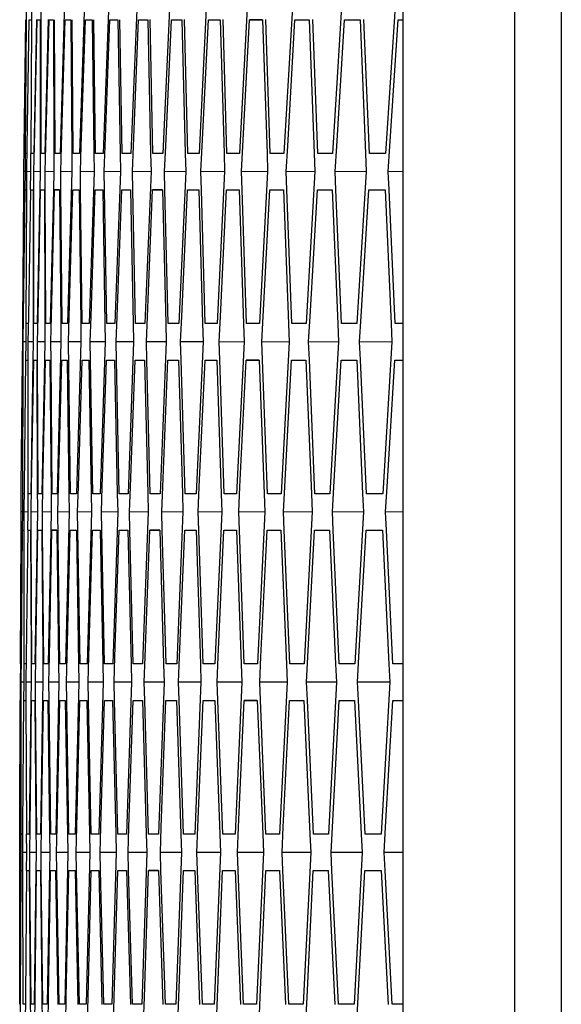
# Model space of a CAD drawing. Header units: millimetres. Extents: x 0 to 420, y 0 to 297.
# Tile 81 of 150: x 186.48 to 188.26, y 211.41 to 214.65. Entities that reach past the tile are written whole.
import ezdxf

# ---------------------------------------------------------------- set-up
doc = ezdxf.new("R2010")
doc.units = ezdxf.units.MM
doc.header["$LTSCALE"] = 23.1
doc.layers.get('0').update_dxf_attribs({"linetype": 'CONTINUOUS'})

msp = doc.modelspace()

# ---------------------------------------------------------------- linework, layer by layer
at = {"color": 7, "linetype": 'Continuous'}
for p, q in [((188.2577, 225.7925), (188.2577, 196.9141)), ((188.1035, 225.6818), (188.1035, 197.0248)), ((187.738, 200.3538), (187.738, 222.3528)), ((186.4991, 214.6532), (186.4997, 214.7132)), ((186.5159, 214.6532), (186.5162, 214.7132)), ((186.5465, 214.6532), (186.5465, 214.7132)), ((186.6234, 214.7132), (186.609, 214.2133)), ((186.6894, 214.7132), (186.673, 214.2133)), ((186.7692, 214.7132), (186.7507, 214.2133)), ((186.8627, 214.7132), (186.8422, 214.2133)), ((186.9699, 214.7132), (186.9474, 214.2133)), ((187.091, 214.7132), (187.0664, 214.2133)), ((187.2257, 214.7132), (187.1991, 214.2133)), ((187.3742, 214.7132), (187.3455, 214.2133)), ((187.5363, 214.7132), (187.5057, 214.2133)), ((187.7122, 214.7132), (187.6795, 214.2133)), ((186.4912, 214.2366), (186.4964, 214.6532)), ((186.4956, 214.2133), (186.4991, 214.6532)), ((186.5012, 214.2366), (186.5081, 214.6532)), ((186.5081, 214.6532), (186.5143, 214.6532)), ((186.5142, 214.2133), (186.5159, 214.6532)), ((186.5313, 214.6535), (186.5224, 214.2133)), ((186.525, 214.2366), (186.5336, 214.6532)), ((186.5336, 214.6532), (186.5438, 214.6532)), ((186.5438, 214.6532), (186.5437, 214.2366)), ((186.5465, 214.2133), (186.5465, 214.6532)), ((186.5696, 214.6537), (186.5588, 214.2133)), ((186.5625, 214.2366), (186.5728, 214.6532)), ((186.5728, 214.6532), (186.5872, 214.6532)), ((186.5872, 214.6532), (186.5889, 214.2132)), ((186.5927, 214.2133), (186.5908, 214.6532)), ((186.6138, 214.2366), (186.6258, 214.6532)), ((186.6258, 214.6532), (186.6443, 214.6532)), ((186.6443, 214.6532), (186.6478, 214.2132)), ((186.6525, 214.2133), (186.6489, 214.6533)), ((186.6788, 214.2366), (186.6926, 214.6532)), ((186.6926, 214.6532), (186.7151, 214.6532)), ((186.7151, 214.6532), (186.7205, 214.2132)), ((186.7262, 214.2133), (186.7207, 214.6533)), ((186.7577, 214.2366), (186.7731, 214.6532)), ((186.7731, 214.6532), (186.7997, 214.6532)), ((186.7997, 214.6532), (186.8069, 214.2131)), ((186.8136, 214.2133), (186.8063, 214.6533)), ((186.8502, 214.2366), (186.8674, 214.6532)), ((186.8674, 214.6532), (186.8981, 214.6532)), ((186.8981, 214.6532), (186.907, 214.2131)), ((186.9147, 214.2133), (186.9056, 214.6534)), ((186.9565, 214.2366), (186.9754, 214.6532)), ((186.9754, 214.6532), (187.0102, 214.6532)), ((187.0102, 214.6532), (187.0209, 214.213)), ((187.0296, 214.2133), (187.0187, 214.6534)), ((187.0766, 214.2366), (187.0971, 214.6532)), ((187.0971, 214.6532), (187.136, 214.6532)), ((187.136, 214.6532), (187.1485, 214.213)), ((187.1582, 214.2133), (187.1455, 214.6535)), ((187.2103, 214.2366), (187.2326, 214.6532)), ((187.2755, 214.6527), (187.2326, 214.6532)), ((187.2326, 214.6532), (187.2755, 214.6532)), ((187.2755, 214.6532), (187.2899, 214.2129)), ((187.3005, 214.2133), (187.286, 214.6536)), ((187.3578, 214.2366), (187.3818, 214.6532)), ((187.3818, 214.6532), (187.4288, 214.6532)), ((187.4288, 214.6532), (187.445, 214.2128)), ((187.4566, 214.2133), (187.4403, 214.6536)), ((187.5191, 214.2366), (187.5447, 214.6532)), ((187.5447, 214.6532), (187.5958, 214.6532)), ((187.5958, 214.6532), (187.6138, 214.2127)), ((187.6264, 214.2133), (187.6083, 214.6537)), ((187.694, 214.2366), (187.7213, 214.6532)), ((187.7213, 214.6532), (187.738, 214.6532)), ((186.4903, 214.1533), (186.4912, 214.2366)), ((186.4999, 214.1533), (186.5012, 214.2366)), ((186.5233, 214.1533), (186.525, 214.2366)), ((186.5437, 214.2366), (186.5438, 214.1533)), ((186.5605, 214.1533), (186.5625, 214.2366)), ((186.6115, 214.1533), (186.6138, 214.2366)), ((186.6762, 214.1533), (186.6788, 214.2366)), ((186.7547, 214.1533), (186.7577, 214.2366)), ((186.8469, 214.1533), (186.8502, 214.2366)), ((186.9528, 214.1533), (186.9565, 214.2366)), ((187.0725, 214.1533), (187.0766, 214.2366)), ((187.206, 214.1533), (187.2103, 214.2366)), ((187.3531, 214.1533), (187.3578, 214.2366)), ((187.514, 214.1533), (187.5191, 214.2366)), ((187.6886, 214.1533), (187.694, 214.2366)), ((186.4948, 214.2133), (186.4943, 214.1533)), ((186.4997, 214.2133), (186.4956, 214.2133)), ((186.5124, 214.2133), (186.5122, 214.1533)), ((186.5224, 214.2133), (186.5142, 214.2133)), ((186.5588, 214.2133), (186.5465, 214.2133)), ((186.5889, 214.2132), (186.5892, 214.1533)), ((186.609, 214.2133), (186.5927, 214.2133)), ((186.6478, 214.2132), (186.6484, 214.1533)), ((186.673, 214.2133), (186.6525, 214.2133)), ((186.7205, 214.2132), (186.7213, 214.1533)), ((186.7507, 214.2133), (186.7262, 214.2133)), ((186.8069, 214.2131), (186.8079, 214.1533)), ((186.8422, 214.2133), (186.8136, 214.2133)), ((186.907, 214.2131), (186.9083, 214.1533)), ((186.9474, 214.2133), (186.9147, 214.2133)), ((187.0209, 214.213), (187.0224, 214.1533)), ((187.0664, 214.2133), (187.0296, 214.2133)), ((187.1485, 214.213), (187.1503, 214.1533)), ((187.1991, 214.2133), (187.1582, 214.2133)), ((187.2899, 214.2129), (187.2919, 214.1533)), ((187.3455, 214.2133), (187.3005, 214.2133)), ((187.445, 214.2128), (187.4473, 214.1533)), ((187.5057, 214.2133), (187.4566, 214.2133)), ((187.6138, 214.2127), (187.6163, 214.1533)), ((187.6795, 214.2133), (187.6264, 214.2133)), ((186.4897, 214.0933), (186.4903, 214.1533)), ((186.4943, 214.1532), (186.4903, 214.1533)), ((186.4943, 214.1533), (186.4935, 214.0933)), ((186.4996, 214.0933), (186.4999, 214.1533)), ((186.5122, 214.1531), (186.4999, 214.1533)), ((186.5122, 214.1533), (186.5112, 214.0934)), ((186.5233, 214.0933), (186.5233, 214.1533)), ((186.5438, 214.153), (186.5233, 214.1533)), ((186.5438, 214.1533), (186.5425, 214.0936)), ((186.5607, 214.0933), (186.5605, 214.1533)), ((186.5892, 214.153), (186.5605, 214.1533)), ((186.5892, 214.1533), (186.5877, 214.0938)), ((186.6119, 214.0933), (186.6115, 214.1533)), ((186.6484, 214.1529), (186.6115, 214.1533)), ((186.6484, 214.1533), (186.634, 213.6533)), ((186.6769, 214.0933), (186.6762, 214.1533)), ((186.7212, 214.1528), (186.6762, 214.1533)), ((186.7213, 214.1533), (186.7049, 213.6533)), ((186.7556, 214.0934), (186.7547, 214.1533)), ((186.8079, 214.1527), (186.7547, 214.1533)), ((186.8079, 214.1533), (186.7895, 213.6533)), ((186.848, 214.0934), (186.8469, 214.1533)), ((186.9083, 214.1526), (186.8469, 214.1533)), ((186.9083, 214.1533), (186.8878, 213.6533)), ((186.9543, 214.0935), (186.9528, 214.1533)), ((187.0224, 214.1525), (186.9528, 214.1533)), ((187.0224, 214.1533), (186.9999, 213.6533)), ((187.0742, 214.0935), (187.0725, 214.1533)), ((187.1503, 214.1525), (187.0725, 214.1533)), ((187.1503, 214.1533), (187.1258, 213.6533)), ((187.2079, 214.0936), (187.206, 214.1533)), ((187.2919, 214.1524), (187.206, 214.1533)), ((187.2919, 214.1533), (187.2653, 213.6533)), ((187.3553, 214.0937), (187.3531, 214.1533)), ((187.4472, 214.1523), (187.3531, 214.1533)), ((187.4473, 214.1533), (187.4186, 213.6533)), ((187.5164, 214.0937), (187.514, 214.1533)), ((187.6163, 214.1522), (187.514, 214.1533)), ((187.6163, 214.1533), (187.5856, 213.6533)), ((187.6912, 214.0938), (187.6886, 214.1533)), ((187.738, 214.1528), (187.6886, 214.1533)), ((186.4862, 213.6533), (186.4897, 214.0933)), ((186.4891, 213.6766), (186.4943, 214.0933)), ((186.4943, 214.0933), (186.4984, 214.0933)), ((186.4979, 213.6533), (186.4996, 214.0933)), ((186.506, 213.6766), (186.5129, 214.0933)), ((186.5129, 214.0933), (186.5211, 214.0933)), ((186.5211, 214.0933), (186.5211, 213.6766)), ((186.5233, 213.6533), (186.5233, 214.0933)), ((186.5425, 214.0936), (186.5336, 213.6533)), ((186.5367, 213.6766), (186.5453, 214.0933)), ((186.5453, 214.0933), (186.5576, 214.0933)), ((186.5576, 214.0933), (186.5592, 213.6766)), ((186.5626, 213.6533), (186.5607, 214.0933)), ((186.5877, 214.0938), (186.5769, 213.6533)), ((186.5811, 213.6766), (186.5914, 214.0933)), ((186.5914, 214.0933), (186.6078, 214.0933)), ((186.6078, 214.0931), (186.5914, 214.0933)), ((186.6078, 214.0933), (186.6114, 213.6532)), ((186.6156, 213.6533), (186.6119, 214.0933)), ((186.6393, 213.6766), (186.6513, 214.0933)), ((186.6513, 214.0933), (186.6718, 214.0933)), ((186.6718, 214.0933), (186.6771, 213.6532)), ((186.6823, 213.6533), (186.6769, 214.0933)), ((186.7112, 213.6766), (186.7249, 214.0933)), ((186.7249, 214.0933), (186.7495, 214.0933)), ((186.7495, 214.0933), (186.7567, 213.6532)), ((186.7629, 213.6533), (186.7556, 214.0934)), ((186.7969, 213.6766), (186.8123, 214.0933)), ((186.8123, 214.0933), (186.841, 214.0933)), ((186.841, 214.0933), (186.8499, 213.6531)), ((186.8571, 213.6533), (186.848, 214.0934)), ((186.8963, 213.6766), (186.9135, 214.0933)), ((186.9135, 214.0933), (186.9462, 214.0933)), ((186.9462, 214.0929), (186.9135, 214.0933)), ((186.9462, 214.0933), (186.957, 213.6531)), ((186.9651, 213.6533), (186.9543, 214.0935)), ((187.0095, 213.6766), (187.0283, 214.0933)), ((187.0283, 214.0933), (187.0652, 214.0933)), ((187.0652, 214.0933), (187.0777, 213.653)), ((187.0869, 213.6533), (187.0742, 214.0935)), ((187.1364, 213.6766), (187.1569, 214.0933)), ((187.1569, 214.0933), (187.1979, 214.0933)), ((187.1979, 214.0933), (187.2122, 213.6529)), ((187.2224, 213.6533), (187.2079, 214.0936)), ((187.277, 213.6766), (187.2993, 214.0933)), ((187.2993, 214.0933), (187.3443, 214.0933)), ((187.3443, 214.0933), (187.3605, 213.6529)), ((187.3716, 213.6533), (187.3553, 214.0937)), ((187.4314, 213.6766), (187.4554, 214.0933)), ((187.4554, 214.0933), (187.5045, 214.0933)), ((187.5045, 214.0933), (187.5224, 213.6528)), ((187.5345, 213.6533), (187.5164, 214.0937)), ((187.5995, 213.6766), (187.6251, 214.0933)), ((187.6251, 214.0933), (187.6783, 214.0933)), ((187.6783, 214.0933), (187.6981, 213.6527)), ((187.7111, 213.6533), (187.6912, 214.0938)), ((186.4882, 213.5933), (186.4891, 213.6766)), ((186.5048, 213.5933), (186.506, 213.6766)), ((186.5211, 213.6766), (186.5211, 213.5933)), ((186.5351, 213.5933), (186.5367, 213.6766)), ((186.5592, 213.6766), (186.5596, 213.5933)), ((186.5791, 213.5933), (186.5811, 213.6766)), ((186.637, 213.5933), (186.6393, 213.6766)), ((186.7086, 213.5933), (186.7112, 213.6766)), ((186.7939, 213.5933), (186.7969, 213.6766)), ((186.893, 213.5933), (186.8963, 213.6766)), ((187.0058, 213.5933), (187.0095, 213.6766)), ((187.1324, 213.5933), (187.1364, 213.6766)), ((187.2727, 213.5933), (187.277, 213.6766)), ((187.4267, 213.5933), (187.4314, 213.6766)), ((187.5945, 213.5933), (187.5995, 213.6766)), ((186.4858, 213.6533), (186.4854, 213.5933)), ((186.4864, 213.6533), (186.4862, 213.6533)), ((186.4966, 213.6533), (186.4964, 213.5933)), ((186.504, 213.6533), (186.4979, 213.6533)), ((186.5336, 213.6533), (186.5233, 213.6533)), ((186.5769, 213.6533), (186.5626, 213.6533)), ((186.6114, 213.6532), (186.6119, 213.5933)), ((186.634, 213.6533), (186.6156, 213.6533)), ((186.6771, 213.6532), (186.6779, 213.5933)), ((186.7049, 213.6533), (186.6823, 213.6533)), ((186.7567, 213.6532), (186.7577, 213.5933)), ((186.7895, 213.6533), (186.7629, 213.6533)), ((186.8499, 213.6531), (186.8512, 213.5933)), ((186.8878, 213.6533), (186.8571, 213.6533)), ((186.957, 213.6531), (186.9585, 213.5933)), ((186.9999, 213.6533), (186.9651, 213.6533)), ((187.0777, 213.653), (187.0795, 213.5933)), ((187.1258, 213.6533), (187.0869, 213.6533)), ((187.2122, 213.6529), (187.2143, 213.5933)), ((187.2653, 213.6533), (187.2224, 213.6533)), ((187.3605, 213.6529), (187.3627, 213.5933)), ((187.4186, 213.6533), (187.3716, 213.6533)), ((187.5224, 213.6528), (187.5249, 213.5933)), ((187.5856, 213.6533), (187.5345, 213.6533)), ((187.6981, 213.6527), (187.7008, 213.5933)), ((187.738, 213.6533), (187.7111, 213.6533)), ((186.4854, 213.5933), (186.4849, 213.5333)), ((186.4879, 213.5333), (186.4882, 213.5933)), ((186.4964, 213.5932), (186.4882, 213.5933)), ((186.4964, 213.5933), (186.4956, 213.5334)), ((186.5047, 213.5333), (186.5048, 213.5933)), ((186.5211, 213.5931), (186.5048, 213.5933)), ((186.5211, 213.5933), (186.5201, 213.5335)), ((186.5352, 213.5333), (186.5351, 213.5933)), ((186.5596, 213.5931), (186.5351, 213.5933)), ((186.5596, 213.5933), (186.5584, 213.5337)), ((186.5796, 213.5333), (186.5791, 213.5933)), ((186.6119, 213.593), (186.5791, 213.5933)), ((186.6119, 213.5933), (186.5996, 213.0933)), ((186.6379, 213.51), (186.637, 213.5933)), ((186.6779, 213.5929), (186.637, 213.5933)), ((186.6779, 213.5933), (186.6636, 213.0933)), ((186.7095, 213.5334), (186.7086, 213.5933)), ((186.7577, 213.5929), (186.7086, 213.5933)), ((186.7577, 213.5933), (186.7413, 213.0933)), ((186.7951, 213.5334), (186.7939, 213.5933)), ((186.8512, 213.5928), (186.7939, 213.5933)), ((186.8512, 213.5933), (186.8328, 213.0933)), ((186.8944, 213.5335), (186.893, 213.5933)), ((186.9585, 213.5927), (186.893, 213.5933)), ((186.9585, 213.5933), (186.938, 213.0933)), ((187.0075, 213.5335), (187.0058, 213.5933)), ((187.0795, 213.5927), (187.0058, 213.5933)), ((187.0795, 213.5933), (187.057, 213.0933)), ((187.1343, 213.5336), (187.1324, 213.5933)), ((187.2143, 213.5926), (187.1324, 213.5933)), ((187.2143, 213.5933), (187.1897, 213.0933)), ((187.2748, 213.5337), (187.2727, 213.5933)), ((187.3627, 213.5925), (187.2727, 213.5933)), ((187.3627, 213.5933), (187.3361, 213.0933)), ((187.4291, 213.5337), (187.4267, 213.5933)), ((187.5249, 213.5925), (187.4267, 213.5933)), ((187.5249, 213.5933), (187.4963, 213.0933)), ((187.5971, 213.5338), (187.5945, 213.5933)), ((187.7008, 213.5924), (187.5945, 213.5933)), ((187.7008, 213.5933), (187.6702, 213.0933)), ((186.4817, 213.1166), (186.4852, 213.5333)), ((186.4862, 213.0933), (186.4879, 213.5333)), ((186.4917, 213.1166), (186.4969, 213.5333)), ((186.4969, 213.5333), (186.503, 213.5333)), ((186.5048, 213.0933), (186.5047, 213.5333)), ((186.5201, 213.5335), (186.5129, 213.0933)), ((186.5155, 213.1166), (186.5224, 213.5333)), ((186.5224, 213.5333), (186.5326, 213.5333)), ((186.5326, 213.5333), (186.5342, 213.1166)), ((186.5371, 213.0933), (186.5352, 213.5333)), ((186.5584, 213.5337), (186.5494, 213.0933)), ((186.553, 213.1166), (186.5616, 213.5333)), ((186.5616, 213.5333), (186.5759, 213.5333)), ((186.5759, 213.5333), (186.5795, 213.0931)), ((186.5832, 213.0933), (186.5796, 213.5333)), ((186.6043, 213.1166), (186.6146, 213.5333)), ((186.6146, 213.5333), (186.633, 213.5333)), ((186.633, 213.5333), (186.6384, 213.0932)), ((186.6693, 213.1166), (186.6814, 213.5333)), ((186.6814, 213.5333), (186.7039, 213.5333)), ((186.7039, 213.5333), (186.711, 213.0932)), ((186.7168, 213.0933), (186.7095, 213.5334)), ((186.7481, 213.1166), (186.7619, 213.5333)), ((186.7619, 213.5333), (186.7885, 213.5333)), ((186.7885, 213.5333), (186.7974, 213.0932)), ((186.8041, 213.0933), (186.7951, 213.5334)), ((186.8407, 213.1166), (186.8561, 213.5333)), ((186.8561, 213.5333), (186.8869, 213.5333)), ((186.8869, 213.5333), (186.8976, 213.0931)), ((186.9053, 213.0933), (186.8944, 213.5335)), ((186.947, 213.1166), (186.9641, 213.5333)), ((186.9641, 213.5333), (186.9989, 213.5333)), ((186.9989, 213.5333), (187.0115, 213.093)), ((187.0202, 213.0933), (187.0075, 213.5335)), ((187.0671, 213.1166), (187.0859, 213.5333)), ((187.0859, 213.5333), (187.1248, 213.5333)), ((187.1248, 213.5333), (187.1391, 213.093)), ((187.1488, 213.0933), (187.1343, 213.5336)), ((187.2008, 213.1166), (187.2214, 213.5333)), ((187.2214, 213.5333), (187.2644, 213.5333)), ((187.2643, 213.5329), (187.2214, 213.5333)), ((187.2644, 213.5333), (187.2805, 213.0929)), ((187.2911, 213.0933), (187.2748, 213.5337)), ((187.3483, 213.1166), (187.3706, 213.5333)), ((187.3706, 213.5333), (187.4176, 213.5333)), ((187.4176, 213.5333), (187.4356, 213.0928)), ((187.4472, 213.0933), (187.4291, 213.5337)), ((187.5096, 213.1166), (187.5335, 213.5333)), ((187.5335, 213.5333), (187.5847, 213.5333)), ((187.5847, 213.5333), (187.6044, 213.0927)), ((187.617, 213.0933), (187.5971, 213.5338)), ((187.6845, 213.1166), (187.7102, 213.5333)), ((187.7102, 213.5333), (187.738, 213.5333)), ((186.6431, 213.0933), (186.6379, 213.51)), ((186.4811, 213.0333), (186.4817, 213.1166)), ((186.4854, 213.0933), (186.4852, 213.0333)), ((186.4903, 213.0933), (186.4862, 213.0933)), ((186.4907, 213.0333), (186.4917, 213.1166)), ((186.503, 213.0933), (186.503, 213.0333)), ((186.5129, 213.0933), (186.5048, 213.0933)), ((186.5142, 213.0333), (186.5155, 213.1166)), ((186.5342, 213.1166), (186.5347, 213.0333)), ((186.5494, 213.0933), (186.5371, 213.0933)), ((186.5514, 213.0333), (186.553, 213.1166)), ((186.5795, 213.0931), (186.58, 213.0333)), ((186.5996, 213.0933), (186.5832, 213.0933)), ((186.6023, 213.0333), (186.6043, 213.1166)), ((186.6384, 213.0932), (186.6392, 213.0333)), ((186.6636, 213.0933), (186.6431, 213.0933)), ((186.667, 213.0333), (186.6693, 213.1166)), ((186.711, 213.0932), (186.7121, 213.0333)), ((186.7413, 213.0933), (186.7168, 213.0933)), ((186.7455, 213.0333), (186.7481, 213.1166)), ((186.7974, 213.0932), (186.7987, 213.0333)), ((186.8328, 213.0933), (186.8041, 213.0933)), ((186.8377, 213.0333), (186.8407, 213.1166)), ((186.8976, 213.0931), (186.8991, 213.0333)), ((186.938, 213.0933), (186.9053, 213.0933)), ((186.9437, 213.0333), (186.947, 213.1166)), ((187.0115, 213.093), (187.0133, 213.0333)), ((187.057, 213.0933), (187.0202, 213.0933)), ((187.0634, 213.0333), (187.0671, 213.1166)), ((187.1391, 213.093), (187.1412, 213.0333)), ((187.1897, 213.0933), (187.1488, 213.0933)), ((187.1968, 213.0333), (187.2008, 213.1166)), ((187.2805, 213.0929), (187.2828, 213.0333)), ((187.3361, 213.0933), (187.2911, 213.0933)), ((187.344, 213.0333), (187.3483, 213.1166)), ((187.4356, 213.0928), (187.4381, 213.0333)), ((187.4963, 213.0933), (187.4472, 213.0933)), ((187.5049, 213.0333), (187.5096, 213.1166)), ((187.6044, 213.0927), (187.6072, 213.0333)), ((187.6702, 213.0933), (187.617, 213.0933)), ((187.6795, 213.0333), (187.6845, 213.1166)), ((186.4808, 212.9733), (186.4811, 213.0333)), ((186.4852, 213.0333), (186.4811, 213.0333)), ((186.4852, 213.0333), (186.4846, 212.9733)), ((186.4907, 212.9733), (186.4907, 213.0333)), ((186.503, 213.0332), (186.4907, 213.0333)), ((186.503, 213.0333), (186.5022, 212.9734)), ((186.5144, 212.9733), (186.5142, 213.0333)), ((186.5347, 213.0332), (186.5142, 213.0333)), ((186.5347, 213.0333), (186.5336, 212.9736)), ((186.5518, 212.9733), (186.5514, 213.0333)), ((186.58, 213.0331), (186.5514, 213.0333)), ((186.58, 213.0333), (186.5788, 212.9737)), ((186.6033, 212.95), (186.6023, 213.0333)), ((186.6392, 213.0331), (186.6023, 213.0333)), ((186.6392, 213.0333), (186.6269, 212.5333)), ((186.668, 212.9734), (186.667, 213.0333)), ((186.7121, 213.033), (186.667, 213.0333)), ((186.7121, 213.0333), (186.6978, 212.5333)), ((186.7467, 212.9734), (186.7455, 213.0333)), ((186.7987, 213.033), (186.7455, 213.0333)), ((186.7987, 213.0333), (186.7824, 212.5333)), ((186.8391, 212.9735), (186.8377, 213.0333)), ((186.8991, 213.0329), (186.8377, 213.0333)), ((186.8991, 213.0333), (186.8807, 212.5333)), ((186.9453, 212.9735), (186.9437, 213.0333)), ((187.0133, 213.0329), (186.9437, 213.0333)), ((187.0133, 213.0333), (186.9928, 212.5333)), ((187.0653, 212.9736), (187.0634, 213.0333)), ((187.1412, 213.0328), (187.0634, 213.0333)), ((187.1412, 213.0333), (187.1187, 212.5333)), ((187.199, 212.9737), (187.1968, 213.0333)), ((187.2828, 213.0328), (187.1968, 213.0333)), ((187.2828, 213.0333), (187.2582, 212.5333)), ((187.3464, 212.9737), (187.344, 213.0333)), ((187.4381, 213.0327), (187.344, 213.0333)), ((187.4381, 213.0333), (187.4115, 212.5333)), ((187.5075, 212.9738), (187.5049, 213.0333)), ((187.6072, 213.0327), (187.5049, 213.0333)), ((187.6072, 213.0333), (187.5785, 212.5333)), ((187.6823, 212.9739), (187.6795, 213.0333)), ((187.738, 213.0329), (187.6795, 213.0333)), ((186.479, 212.5333), (186.4808, 212.9733)), ((186.4819, 212.5566), (186.4854, 212.9733)), ((186.4854, 212.9733), (186.4895, 212.9733)), ((186.4907, 212.5333), (186.4907, 212.9733)), ((186.4988, 212.5566), (186.504, 212.9733)), ((186.504, 212.9733), (186.5122, 212.9733)), ((186.5122, 212.9733), (186.5138, 212.5566)), ((186.5162, 212.5333), (186.5144, 212.9733)), ((186.5336, 212.9736), (186.5265, 212.5333)), ((186.5295, 212.5566), (186.5364, 212.9733)), ((186.5364, 212.9733), (186.5487, 212.9733)), ((186.5487, 212.9733), (186.552, 212.5566)), ((186.5555, 212.5333), (186.5518, 212.9733)), ((186.5788, 212.9737), (186.5698, 212.5333)), ((186.5739, 212.5566), (186.5825, 212.9733)), ((186.5825, 212.9733), (186.5989, 212.9733)), ((186.5989, 212.9732), (186.5825, 212.9733)), ((186.5989, 212.9733), (186.6042, 212.5332)), ((186.6321, 212.5566), (186.6424, 212.9733)), ((186.6424, 212.9733), (186.6629, 212.9733)), ((186.6629, 212.9733), (186.67, 212.5332)), ((186.6752, 212.5333), (186.668, 212.9734)), ((186.704, 212.5566), (186.716, 212.9733)), ((186.716, 212.9733), (186.7406, 212.9733)), ((186.7406, 212.9733), (186.7495, 212.5332)), ((186.7557, 212.5333), (186.7467, 212.9734)), ((186.7897, 212.5566), (186.8034, 212.9733)), ((186.8034, 212.9733), (186.8321, 212.9733)), ((186.8321, 212.9733), (186.8428, 212.5331)), ((186.85, 212.5333), (186.8391, 212.9735)), ((186.8891, 212.5566), (186.9045, 212.9733)), ((186.9045, 212.9733), (186.9373, 212.9733)), ((186.9373, 212.9731), (186.9045, 212.9733)), ((186.9373, 212.9733), (186.9499, 212.5331)), ((186.958, 212.5333), (186.9453, 212.9735)), ((187.0023, 212.5566), (187.0194, 212.9733)), ((187.0194, 212.9733), (187.0563, 212.9733)), ((187.0563, 212.9733), (187.0706, 212.533)), ((187.0798, 212.5333), (187.0653, 212.9736)), ((187.1292, 212.5566), (187.148, 212.9733)), ((187.148, 212.9733), (187.189, 212.9733)), ((187.189, 212.9733), (187.2051, 212.5329)), ((187.2152, 212.5333), (187.199, 212.9737)), ((187.2698, 212.5566), (187.2904, 212.9733)), ((187.2904, 212.9733), (187.3354, 212.9733)), ((187.3354, 212.9733), (187.3534, 212.5328)), ((187.3645, 212.5333), (187.3464, 212.9737)), ((187.4242, 212.5566), (187.4465, 212.9733)), ((187.4465, 212.9733), (187.4956, 212.9733)), ((187.4956, 212.9733), (187.5153, 212.5327)), ((187.5274, 212.5333), (187.5075, 212.9738)), ((187.5923, 212.5566), (187.6162, 212.9733)), ((187.6162, 212.9733), (187.6694, 212.9733)), ((187.6694, 212.9733), (187.691, 212.5327)), ((187.704, 212.5333), (187.6823, 212.9739)), ((186.6085, 212.5333), (186.6033, 212.95)), ((186.4813, 212.4733), (186.4819, 212.5566)), ((186.4979, 212.4733), (186.4988, 212.5566)), ((186.5138, 212.5566), (186.5143, 212.4733)), ((186.5282, 212.4733), (186.5295, 212.5566)), ((186.552, 212.5566), (186.5528, 212.4733)), ((186.5723, 212.4733), (186.5739, 212.5566)), ((186.6301, 212.4733), (186.6321, 212.5566)), ((186.7017, 212.4733), (186.704, 212.5566)), ((186.787, 212.4733), (186.7897, 212.5566)), ((186.8861, 212.4733), (186.8891, 212.5566)), ((186.999, 212.4733), (187.0023, 212.5566)), ((187.1255, 212.4733), (187.1292, 212.5566)), ((187.2658, 212.4733), (187.2698, 212.5566)), ((187.4199, 212.4733), (187.4242, 212.5566)), ((187.5876, 212.4733), (187.5923, 212.5566)), ((186.4787, 212.5333), (186.4785, 212.4733)), ((186.4793, 212.5333), (186.479, 212.5333)), ((186.4895, 212.5333), (186.4895, 212.4733)), ((186.4969, 212.5333), (186.4907, 212.5333)), ((186.5265, 212.5333), (186.5162, 212.5333)), ((186.5698, 212.5333), (186.5555, 212.5333)), ((186.6042, 212.5332), (186.605, 212.4733)), ((186.6269, 212.5333), (186.6085, 212.5333)), ((186.67, 212.5332), (186.671, 212.4733)), ((186.6978, 212.5333), (186.6752, 212.5333)), ((186.7495, 212.5332), (186.7508, 212.4733)), ((186.7824, 212.5333), (186.7557, 212.5333)), ((186.8428, 212.5331), (186.8444, 212.4733)), ((186.8807, 212.5333), (186.85, 212.5333)), ((186.9499, 212.5331), (186.9516, 212.4733)), ((186.9928, 212.5333), (186.958, 212.5333)), ((187.0706, 212.533), (187.0726, 212.4733)), ((187.1187, 212.5333), (187.0798, 212.5333)), ((187.2051, 212.5329), (187.2074, 212.4733)), ((187.2582, 212.5333), (187.2152, 212.5333)), ((187.3534, 212.5328), (187.3559, 212.4733)), ((187.4115, 212.5333), (187.3645, 212.5333)), ((187.5153, 212.5327), (187.5181, 212.4733)), ((187.5785, 212.5333), (187.5274, 212.5333)), ((187.691, 212.5327), (187.694, 212.4733)), ((187.738, 212.5333), (187.704, 212.5333)), ((186.4785, 212.4733), (186.4782, 212.4133)), ((186.4813, 212.4133), (186.4813, 212.4733)), ((186.4895, 212.4733), (186.4813, 212.4733)), ((186.4895, 212.4733), (186.489, 212.4134)), ((186.4981, 212.4133), (186.4979, 212.4733)), ((186.5143, 212.4732), (186.4979, 212.4733)), ((186.5143, 212.4733), (186.5135, 212.4135)), ((186.5286, 212.4133), (186.5282, 212.4733)), ((186.5528, 212.4732), (186.5282, 212.4733)), ((186.5528, 212.4733), (186.5517, 212.4136)), ((186.5729, 212.4133), (186.5723, 212.4733)), ((186.605, 212.4732), (186.5723, 212.4733)), ((186.605, 212.4733), (186.5948, 211.9733)), ((186.631, 212.4134), (186.6301, 212.4733)), ((186.671, 212.4731), (186.6301, 212.4733)), ((186.671, 212.4733), (186.6588, 211.9733)), ((186.7028, 212.4134), (186.7017, 212.4733)), ((186.7508, 212.4731), (186.7017, 212.4733)), ((186.7508, 212.4733), (186.7365, 211.9733)), ((186.7884, 212.4135), (186.787, 212.4733)), ((186.8444, 212.4731), (186.787, 212.4733)), ((186.8444, 212.4733), (186.828, 211.9733)), ((186.8878, 212.4135), (186.8861, 212.4733)), ((186.9516, 212.473), (186.8861, 212.4733)), ((186.9516, 212.4733), (186.9332, 211.9733)), ((187.0009, 212.4136), (186.999, 212.4733)), ((187.0726, 212.473), (186.999, 212.4733)), ((187.0726, 212.4733), (187.0522, 211.9733)), ((187.1277, 212.4136), (187.1255, 212.4733)), ((187.2074, 212.473), (187.1255, 212.4733)), ((187.2074, 212.4733), (187.1849, 211.9733)), ((187.2682, 212.4137), (187.2658, 212.4733)), ((187.3559, 212.4729), (187.2658, 212.4733)), ((187.3559, 212.4733), (187.3313, 211.9733)), ((187.4225, 212.4138), (187.4199, 212.4733)), ((187.5181, 212.4729), (187.4199, 212.4733)), ((187.5181, 212.4733), (187.4915, 211.9733)), ((187.5905, 212.4139), (187.5876, 212.4733)), ((187.694, 212.4729), (187.5876, 212.4733)), ((187.694, 212.4733), (187.6653, 211.9733)), ((186.4767, 211.9966), (186.4785, 212.4133)), ((186.4813, 211.9733), (186.4813, 212.4133)), ((186.4868, 211.9966), (186.4903, 212.4133)), ((186.4903, 212.4133), (186.4964, 212.4133)), ((186.4999, 211.9733), (186.4981, 212.4133)), ((186.5135, 212.4135), (186.5081, 211.9733)), ((186.5105, 211.9966), (186.5157, 212.4133)), ((186.5157, 212.4133), (186.526, 212.4133)), ((186.526, 212.4133), (186.5293, 211.9966)), ((186.5323, 211.9733), (186.5286, 212.4133)), ((186.5517, 212.4136), (186.5446, 211.9733)), ((186.5481, 211.9966), (186.555, 212.4133)), ((186.555, 212.4133), (186.5693, 212.4133)), ((186.5693, 212.4133), (186.5747, 211.973)), ((186.5784, 211.9733), (186.5729, 212.4133)), ((186.5994, 211.9966), (186.608, 212.4133)), ((186.608, 212.4133), (186.6264, 212.4133)), ((186.6264, 212.4133), (186.6336, 211.9732)), ((186.6383, 211.9733), (186.631, 212.4134)), ((186.6644, 211.9966), (186.6747, 212.4133)), ((186.6747, 212.4133), (186.6973, 212.4133)), ((186.6973, 212.4133), (186.7062, 211.9732)), ((186.7119, 211.9733), (186.7028, 212.4134)), ((186.7432, 211.9966), (186.7552, 212.4133)), ((186.7552, 212.4133), (186.7819, 212.4133)), ((186.7819, 212.4133), (186.7926, 211.9731)), ((186.7993, 211.9733), (186.7884, 212.4135)), ((186.8358, 211.9966), (186.8495, 212.4133)), ((186.8495, 212.4133), (186.8802, 212.4133)), ((186.8802, 212.4133), (186.8928, 211.9731)), ((186.9005, 211.9733), (186.8878, 212.4135)), ((186.9421, 211.9966), (186.9575, 212.4133)), ((186.9575, 212.4133), (186.9923, 212.4133)), ((186.9923, 212.4133), (187.0067, 211.973)), ((187.0153, 211.9733), (187.0009, 212.4136)), ((187.0621, 211.9966), (187.0793, 212.4133)), ((187.0793, 212.4133), (187.1182, 212.4133)), ((187.1182, 212.4133), (187.1343, 211.9729)), ((187.144, 211.9733), (187.1277, 212.4136)), ((187.1959, 211.9966), (187.2148, 212.4133)), ((187.2148, 212.4133), (187.2577, 212.4133)), ((187.2577, 212.4131), (187.2148, 212.4133)), ((187.2577, 212.4133), (187.2757, 211.9729)), ((187.2863, 211.9733), (187.2682, 212.4137)), ((187.3434, 211.9966), (187.364, 212.4133)), ((187.364, 212.4133), (187.411, 212.4133)), ((187.411, 212.4133), (187.4308, 211.9728)), ((187.4424, 211.9733), (187.4225, 212.4138)), ((187.5047, 211.9966), (187.5269, 212.4133)), ((187.5269, 212.4133), (187.578, 212.4133)), ((187.578, 212.4133), (187.5996, 211.9727)), ((187.6122, 211.9733), (187.5905, 212.4139)), ((187.6796, 211.9966), (187.7035, 212.4133)), ((187.7035, 212.4133), (187.738, 212.4133)), ((186.4765, 211.9133), (186.4767, 211.9966)), ((186.4862, 211.9133), (186.4868, 211.9966)), ((186.5096, 211.9133), (186.5105, 211.9966)), ((186.5293, 211.9966), (186.5301, 211.9133)), ((186.5468, 211.9133), (186.5481, 211.9966)), ((186.5977, 211.9133), (186.5994, 211.9966)), ((186.6624, 211.9133), (186.6644, 211.9966)), ((186.7409, 211.9133), (186.7432, 211.9966)), ((186.8331, 211.9133), (186.8358, 211.9966)), ((186.9391, 211.9133), (186.9421, 211.9966)), ((187.0588, 211.9133), (187.0621, 211.9966)), ((187.1923, 211.9133), (187.1959, 211.9966)), ((187.3394, 211.9133), (187.3434, 211.9966)), ((187.5003, 211.9133), (187.5047, 211.9966)), ((187.6749, 211.9133), (187.6796, 211.9966)), ((186.4805, 211.9733), (186.4806, 211.9133)), ((186.4854, 211.9733), (186.4813, 211.9733)), ((186.4981, 211.9733), (186.4984, 211.9133)), ((186.5081, 211.9733), (186.4999, 211.9733)), ((186.5446, 211.9733), (186.5323, 211.9733)), ((186.5747, 211.973), (186.5755, 211.9133)), ((186.5948, 211.9733), (186.5784, 211.9733)), ((186.6336, 211.9732), (186.6346, 211.9133)), ((186.6588, 211.9733), (186.6383, 211.9733)), ((186.7062, 211.9732), (186.7075, 211.9133)), ((186.7365, 211.9733), (186.7119, 211.9733)), ((186.7926, 211.9731), (186.7942, 211.9133)), ((186.828, 211.9733), (186.7993, 211.9733)), ((186.8928, 211.9731), (186.8946, 211.9133)), ((186.9332, 211.9733), (186.9005, 211.9733)), ((187.0067, 211.973), (187.0087, 211.9133)), ((187.0522, 211.9733), (187.0153, 211.9733)), ((187.1343, 211.9729), (187.1366, 211.9133)), ((187.1849, 211.9733), (187.144, 211.9733)), ((187.2757, 211.9729), (187.2782, 211.9133)), ((187.3313, 211.9733), (187.2863, 211.9733)), ((187.4308, 211.9728), (187.4335, 211.9133)), ((187.4915, 211.9733), (187.4424, 211.9733)), ((187.5996, 211.9727), (187.6026, 211.9133)), ((187.6653, 211.9733), (187.6122, 211.9733)), ((186.4764, 211.8533), (186.4765, 211.9133)), ((186.4806, 211.9133), (186.4765, 211.9133)), ((186.4806, 211.9133), (186.4803, 211.8533)), ((186.4863, 211.8533), (186.4862, 211.9133)), ((186.4984, 211.9133), (186.4862, 211.9133)), ((186.4984, 211.9133), (186.4979, 211.8534)), ((186.51, 211.8533), (186.5096, 211.9133)), ((186.5301, 211.9133), (186.5096, 211.9133)), ((186.5301, 211.9133), (186.5293, 211.8535)), ((186.5475, 211.8533), (186.5468, 211.9133)), ((186.5755, 211.9132), (186.5468, 211.9133)), ((186.5755, 211.9133), (186.5744, 211.8537)), ((186.5987, 211.8534), (186.5977, 211.9133)), ((186.6346, 211.9132), (186.5977, 211.9133)), ((186.6346, 211.9133), (186.6244, 211.4133)), ((186.6636, 211.8534), (186.6624, 211.9133)), ((186.7075, 211.9132), (186.6624, 211.9133)), ((186.7075, 211.9133), (186.6952, 211.4133)), ((186.7423, 211.8535), (186.7409, 211.9133)), ((186.7942, 211.9132), (186.7409, 211.9133)), ((186.7942, 211.9133), (186.7798, 211.4133)), ((186.8348, 211.8535), (186.8331, 211.9133)), ((186.8946, 211.9132), (186.8331, 211.9133)), ((186.8946, 211.9133), (186.8782, 211.4133)), ((186.941, 211.8536), (186.9391, 211.9133)), ((187.0087, 211.9132), (186.9391, 211.9133)), ((187.0087, 211.9133), (186.9903, 211.4133)), ((187.0609, 211.8536), (187.0588, 211.9133)), ((187.1366, 211.9131), (187.0588, 211.9133)), ((187.1366, 211.9133), (187.1161, 211.4133)), ((187.1946, 211.8537), (187.1923, 211.9133)), ((187.2782, 211.9131), (187.1923, 211.9133)), ((187.2782, 211.9133), (187.2557, 211.4133)), ((187.342, 211.8538), (187.3394, 211.9133)), ((187.4335, 211.9131), (187.3394, 211.9133)), ((187.4335, 211.9133), (187.409, 211.4133)), ((187.5032, 211.8539), (187.5003, 211.9133)), ((187.6026, 211.9131), (187.5003, 211.9133)), ((187.6026, 211.9133), (187.576, 211.4133)), ((187.678, 211.854), (187.6749, 211.9133)), ((187.738, 211.9132), (187.6749, 211.9133)), ((186.4765, 211.4133), (186.4764, 211.8533)), ((186.4793, 211.4366), (186.4811, 211.8533)), ((186.4811, 211.8533), (186.4852, 211.8533)), ((186.4882, 211.4133), (186.4863, 211.8533)), ((186.4962, 211.4366), (186.4997, 211.8533)), ((186.4997, 211.8533), (186.5079, 211.8533)), ((186.5079, 211.8533), (186.5112, 211.4366)), ((186.5137, 211.4133), (186.51, 211.8533)), ((186.5293, 211.8535), (186.5239, 211.4133)), ((186.5268, 211.4366), (186.532, 211.8533)), ((186.532, 211.8533), (186.5443, 211.8533)), ((186.5443, 211.8533), (186.5494, 211.4366)), ((186.5529, 211.4133), (186.5475, 211.8533)), ((186.5744, 211.8537), (186.5673, 211.4133)), ((186.5712, 211.4366), (186.5782, 211.8533)), ((186.5782, 211.8533), (186.5945, 211.8533)), ((186.5945, 211.8533), (186.6017, 211.4132)), ((186.6059, 211.4133), (186.5987, 211.8534)), ((186.6294, 211.4366), (186.638, 211.8533)), ((186.638, 211.8533), (186.6585, 211.8533)), ((186.6585, 211.8533), (186.6675, 211.4132)), ((186.6727, 211.4133), (186.6636, 211.8534)), ((186.7014, 211.4366), (186.7117, 211.8533)), ((186.7117, 211.8533), (186.7362, 211.8533)), ((186.7362, 211.8533), (186.747, 211.4131)), ((186.7532, 211.4133), (186.7423, 211.8535)), ((186.787, 211.4366), (186.7991, 211.8533)), ((186.7991, 211.8533), (186.8277, 211.8533)), ((186.8277, 211.8533), (186.8403, 211.4131)), ((186.8475, 211.4133), (186.8348, 211.8535)), ((186.8865, 211.4366), (186.9002, 211.8533)), ((186.9002, 211.8533), (186.933, 211.8533)), ((186.933, 211.8532), (186.9002, 211.8533)), ((186.933, 211.8533), (186.9473, 211.413)), ((186.9555, 211.4133), (186.941, 211.8536)), ((186.9997, 211.4366), (187.0151, 211.8533)), ((187.0151, 211.8533), (187.0519, 211.8533)), ((187.0519, 211.8533), (187.0681, 211.413)), ((187.0772, 211.4133), (187.0609, 211.8536)), ((187.1266, 211.4366), (187.1437, 211.8533)), ((187.1437, 211.8533), (187.1846, 211.8533)), ((187.1846, 211.8533), (187.2026, 211.4129)), ((187.2127, 211.4133), (187.1946, 211.8537)), ((187.2672, 211.4366), (187.2861, 211.8533)), ((187.2861, 211.8533), (187.3311, 211.8533)), ((187.3311, 211.8533), (187.3508, 211.4128)), ((187.3619, 211.4133), (187.342, 211.8538)), ((187.4216, 211.4366), (187.4421, 211.8533)), ((187.4421, 211.8533), (187.4912, 211.8533)), ((187.4912, 211.8533), (187.5128, 211.4127)), ((187.5249, 211.4133), (187.5032, 211.8539)), ((187.5897, 211.4366), (187.6119, 211.8533)), ((187.6119, 211.8533), (187.6651, 211.8533)), ((187.6651, 211.8533), (187.6885, 211.4126)), ((187.7015, 211.4133), (187.678, 211.854)), ((186.4767, 211.4133), (186.4765, 211.4133)), ((186.479, 211.3533), (186.4793, 211.4366)), ((186.4943, 211.4133), (186.4882, 211.4133)), ((186.4956, 211.3533), (186.4962, 211.4366)), ((186.5112, 211.4366), (186.512, 211.3533)), ((186.5239, 211.4133), (186.5137, 211.4133)), ((186.5259, 211.3533), (186.5268, 211.4366)), ((186.5494, 211.4366), (186.5505, 211.3533)), ((186.5673, 211.4133), (186.5529, 211.4133)), ((186.57, 211.3533), (186.5712, 211.4366)), ((186.6244, 211.4133), (186.6059, 211.4133)), ((186.6278, 211.3533), (186.6294, 211.4366)), ((186.6952, 211.4133), (186.6727, 211.4133)), ((186.6994, 211.3533), (186.7014, 211.4366)), ((186.7798, 211.4133), (186.7532, 211.4133)), ((186.7847, 211.3533), (186.787, 211.4366)), ((186.8782, 211.4133), (186.8475, 211.4133)), ((186.8838, 211.3533), (186.8865, 211.4366)), ((186.9903, 211.4133), (186.9555, 211.4133)), ((186.9967, 211.3533), (186.9997, 211.4366)), ((187.1161, 211.4133), (187.0772, 211.4133)), ((187.1232, 211.3533), (187.1266, 211.4366)), ((187.2557, 211.4133), (187.2127, 211.4133)), ((187.2635, 211.3533), (187.2672, 211.4366)), ((187.409, 211.4133), (187.3619, 211.4133)), ((187.4176, 211.3533), (187.4216, 211.4366)), ((187.576, 211.4133), (187.5249, 211.4133)), ((187.5853, 211.3533), (187.5897, 211.4366)), ((187.738, 211.4133), (187.7015, 211.4133))]:
    msp.add_line(p, q, dxfattribs=at)

doc.saveas('drawing.dxf')
